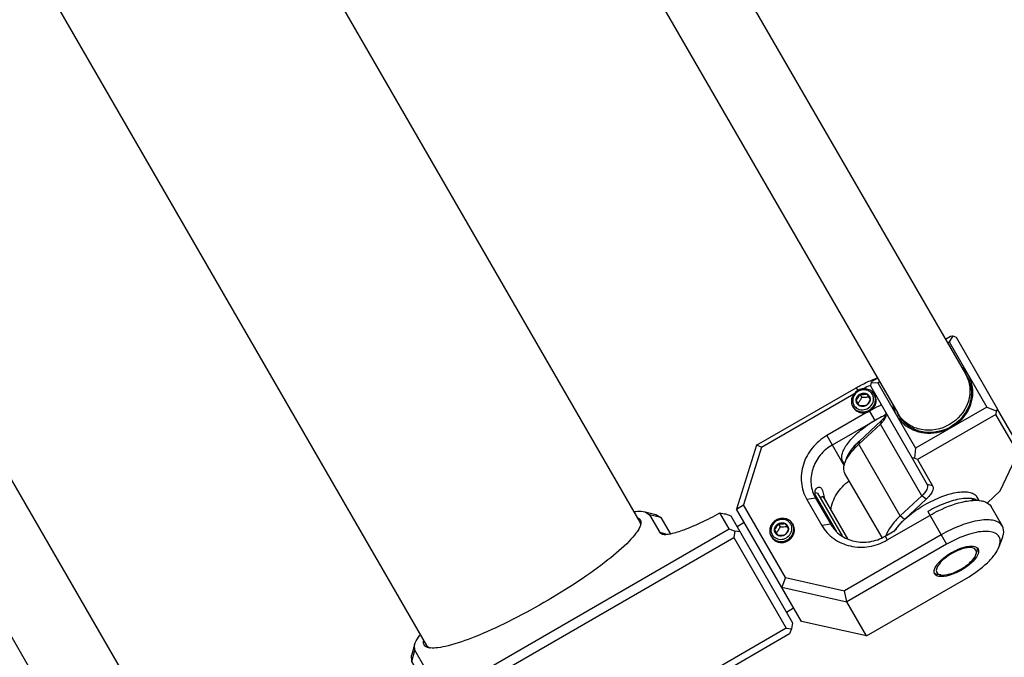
# Model space of a CAD drawing. Header units: millimetres. Extents: x 0 to 2550, y 0 to 1188.
# Tile 43 of 221: x 323 to 335, y 121 to 129. Entities that reach past the tile are written whole.
import ezdxf

# ---------------------------------------------------------------- set-up
doc = ezdxf.new("R2010")
doc.units = ezdxf.units.MM
doc.header["$LTSCALE"] = 46.255
for name, color, linetype in [('2ND_ARM_V2_PITCH_ABL631', 7, 'CONTINUOUS'), ('A2200203_ABL639', 7, 'CONTINUOUS'), ('A2300202#AF2_ABL651', 7, 'CONTINUOUS'), ('A2300202#AF5_ABL636', 7, 'CONTINUOUS'), ('CSHCS-BR-M4-12_203_PBL784', 7, 'CONTINUOUS'), ('FWSRM-D10-V4-E2-T2_5_PBL662', 7, 'CONTINUOUS'), ('M2200202_PBL640', 7, 'CONTINUOUS'), ('M2200301_PBL768', 7, 'CONTINUOUS'), ('M2300101_PBL635', 7, 'CONTINUOUS'), ('M2300202_PBL652', 7, 'CONTINUOUS'), ('M2300301_PBL722', 7, 'CONTINUOUS'), ('M2300301_PBL802', 7, 'CONTINUOUS'), ('M2300602_PBL653', 7, 'CONTINUOUS'), ('SSHH-ST-M3-5_203_PBL634', 7, 'CONTINUOUS'), ('SSHH-ST-M3-5_203_PBL650', 7, 'CONTINUOUS'), ('WFM_0608_06_2_PBL786', 7, 'CONTINUOUS'), ('WFM_0608_06_2_PBL803', 7, 'CONTINUOUS'), ('WFM_0608_06_2_PBL810', 7, 'CONTINUOUS'), ('아래쪽_16_VBL600', 7, 'CONTINUOUS')]:
    doc.layers.add(name, color=color, linetype=linetype)

# ---------------------------------------------------------------- blocks, each defined once
blk = doc.blocks.new('SSHH-ST-M3-5_203_PBL634', base_point=(331.891, 122.775))
at = {"layer": 'SSHH-ST-M3-5_203_PBL634', "color": 7}
for p, q in [((331.842, 122.71), (331.802, 122.779)), ((331.825, 122.74), (331.825, 122.74)), ((331.825, 122.74), (331.825, 122.74)), ((331.847, 122.851), (331.87, 122.812)), ((331.932, 122.854), (331.971, 122.785)), ((331.954, 122.815), (331.954, 122.815)), ((331.954, 122.815), (331.954, 122.815)), ((332.021, 122.85), (332.028, 122.838)), ((331.761, 122.7), (331.768, 122.688))]:
    blk.add_line(p, q, dxfattribs=at)
for centre, radius, start, end in [((331.898, 122.763), 0.142, 119.8972, 120.1279), ((331.904, 122.792), 0.11, 20.1557, 29.9838), ((331.904, 122.792), 0.11, 18.0598, 20.1528), ((331.902, 122.792), 0.112, 6.074, 18.0142), ((331.869, 122.772), 0.11, 210.0159, 219.7809), ((331.869, 122.772), 0.11, 219.7839, 221.9384), ((331.871, 122.774), 0.112, 221.984, 233.9201)]:
    blk.add_arc(centre, radius, start, end, dxfattribs=at)
for points, knots in [([(331.822, 122.894), (331.805, 122.884), (331.775, 122.859), (331.751, 122.816), (331.744, 122.779), (331.743, 122.742), (331.752, 122.716), (331.761, 122.7)], [0, 0, 0, 0, 0.259643, 0.513568, 0.638005, 0.760442, 1, 1, 1, 1]), ([(331.827, 122.885), (331.812, 122.877), (331.786, 122.855), (331.762, 122.81), (331.756, 122.762), (331.766, 122.73), (331.774, 122.717)], [0, 0, 0, 0, 0.259971, 0.514204, 0.760124, 1, 1, 1, 1]), ([(332.021, 122.85), (332.012, 122.866), (331.993, 122.886), (331.961, 122.905), (331.925, 122.916), (331.876, 122.917), (331.839, 122.904), (331.822, 122.894)], [0, 0, 0, 0, 0.239558, 0.361995, 0.486432, 0.740357, 1, 1, 1, 1]), ([(331.999, 122.847), (331.992, 122.86), (331.97, 122.885), (331.924, 122.904), (331.874, 122.905), (331.842, 122.894), (331.827, 122.885)], [0, 0, 0, 0, 0.23987, 0.485791, 0.740029, 1, 1, 1, 1]), ([(331.847, 122.851), (331.86, 122.858), (331.889, 122.867), (331.919, 122.861), (331.932, 122.854)], [0, 0, 0, 0, 0.509075, 1, 1, 1, 1]), ([(331.802, 122.779), (331.802, 122.793), (331.812, 122.822), (331.834, 122.843), (331.847, 122.851)], [0, 0, 0, 0, 0.490925, 1, 1, 1, 1]), ([(331.802, 122.779), (331.811, 122.789), (331.829, 122.811), (331.841, 122.837), (331.847, 122.851)], [0, 0, 0, 0, 0.474642, 1, 1, 1, 1]), ([(331.812, 122.739), (331.808, 122.745), (331.803, 122.758), (331.802, 122.772), (331.802, 122.779)], [0, 0, 0, 0, 0.496966, 1, 1, 1, 1]), ([(331.805, 122.683), (331.815, 122.676), (331.837, 122.665), (331.886, 122.656), (331.95, 122.673), (331.996, 122.72), (332.013, 122.767), (332.015, 122.791), (332.013, 122.803)], [0, 0, 0, 0, 0.121414, 0.245939, 0.500001, 0.754062, 0.878586, 1, 1, 1, 1]), ([(331.87, 122.812), (331.863, 122.799), (331.85, 122.774), (331.833, 122.751), (331.825, 122.74)], [0, 0, 0, 0, 0.514578, 1, 1, 1, 1]), ([(331.847, 122.851), (331.862, 122.849), (331.89, 122.847), (331.919, 122.851), (331.932, 122.854)], [0, 0, 0, 0, 0.52532, 1, 1, 1, 1]), ([(331.954, 122.815), (331.941, 122.813), (331.912, 122.81), (331.884, 122.811), (331.87, 122.812)], [0, 0, 0, 0, 0.485424, 1, 1, 1, 1]), ([(331.971, 122.785), (331.966, 122.771), (331.953, 122.746), (331.936, 122.723), (331.926, 122.713)], [0, 0, 0, 0, 0.52532, 1, 1, 1, 1]), ([(331.971, 122.785), (331.971, 122.771), (331.961, 122.742), (331.939, 122.721), (331.926, 122.713)], [0, 0, 0, 0, 0.490925, 1, 1, 1, 1]), ([(331.932, 122.854), (331.938, 122.851), (331.949, 122.842), (331.958, 122.831), (331.962, 122.825)], [0, 0, 0, 0, 0.503034, 1, 1, 1, 1]), ([(331.959, 122.656), (331.976, 122.666), (332.006, 122.691), (332.03, 122.734), (332.038, 122.771), (332.038, 122.808), (332.03, 122.835), (332.021, 122.85)], [0, 0, 0, 0, 0.259643, 0.513568, 0.638005, 0.760442, 1, 1, 1, 1]), ([(331.962, 122.825), (331.965, 122.819), (331.97, 122.806), (331.972, 122.792), (331.971, 122.785)], [0, 0, 0, 0, 0.496966, 1, 1, 1, 1]), ([(331.761, 122.7), (331.77, 122.685), (331.789, 122.664), (331.821, 122.646), (331.857, 122.634), (331.905, 122.633), (331.943, 122.646), (331.959, 122.656)], [0, 0, 0, 0, 0.239558, 0.361995, 0.486432, 0.740357, 1, 1, 1, 1]), ([(331.842, 122.71), (331.835, 122.713), (331.824, 122.722), (331.815, 122.733), (331.812, 122.739)], [0, 0, 0, 0, 0.503034, 1, 1, 1, 1]), ([(331.926, 122.713), (331.913, 122.71), (331.885, 122.706), (331.856, 122.708), (331.842, 122.71)], [0, 0, 0, 0, 0.474642, 1, 1, 1, 1]), ([(331.926, 122.713), (331.914, 122.706), (331.884, 122.697), (331.854, 122.703), (331.842, 122.71)], [0, 0, 0, 0, 0.509075, 1, 1, 1, 1])]:
    blk.add_open_spline(points, degree=3, knots=knots, dxfattribs=at)
blk = doc.blocks.new('M2300101_PBL635', base_point=(332.966, 123.054))
at = {"layer": 'M2300101_PBL635', "color": 7}
for p, q in [((331.584, 123.806), (332.797, 124.506)), ((331.646, 123.782), (332.77, 124.431)), ((332.96, 124.223), (332.44, 123.923)), ((333.026, 124.109), (332.506, 123.809)), ((331.584, 123.806), (331.34, 123.03)), ((331.646, 123.782), (331.425, 123.081)), ((331.646, 123.782), (331.584, 123.806)), ((332.196, 123.147), (332.379, 122.829)), ((332.302, 123.162), (332.486, 122.845)), ((332.403, 123.191), (332.409, 123.159)), ((334.203, 123.151), (334.318, 123.131)), ((331.34, 123.03), (331.425, 123.081)), ((332.13, 121.661), (331.34, 123.03)), ((331.937, 122.195), (331.425, 123.081)), ((334.577, 122.822), (334.439, 123.06)), ((333.174, 122.653), (333.693, 122.953)), ((333.148, 122.698), (333.269, 122.768)), ((333.831, 122.715), (332.654, 122.036)), ((334.536, 122.572), (334.577, 122.681)), ((333.897, 122.601), (332.684, 121.901)), ((331.937, 122.195), (331.89, 122.077)), ((331.937, 122.195), (332.654, 122.036)), ((332.924, 121.485), (334.137, 122.185)), ((331.89, 122.077), (332.684, 121.901)), ((332.684, 121.901), (332.654, 122.036)), ((332.924, 121.485), (332.684, 121.901)), ((332.924, 121.485), (332.13, 121.661))]:
    blk.add_line(p, q, dxfattribs=at)
at = {"layer": 'M2300101_PBL635', "color": 2}
for p, q in [((332.797, 124.506), (332.817, 124.471)), ((333.026, 124.109), (332.96, 124.223)), ((332.44, 123.923), (332.652, 123.557)), ((332.302, 123.162), (332.196, 123.147)), ((333.667, 122.998), (333.897, 122.601)), ((332.486, 122.845), (332.379, 122.829)), ((333.148, 122.698), (333.174, 122.653))]:
    blk.add_line(p, q, dxfattribs=at)
at = {"layer": 'M2300101_PBL635', "color": 7}
for centre, radius, start, end in [((333.642, 123.059), 1.623, 114.2425, 114.6103), ((333.421, 123.496), 1.185, 107.9275, 111.3886), ((333.672, 122.995), 1.694, 114.6261, 117.735), ((333.824, 122.726), 1.728, 115.7881, 120.0086), ((333.798, 122.78), 1.668, 114.9686, 115.7795), ((333.787, 122.804), 1.642, 114.6386, 114.9674), ((332.505, 123.234), 0.211, 197.1081, 199.3183)]:
    blk.add_arc(centre, radius, start, end, dxfattribs=at)
at = {"layer": 'M2300101_PBL635', "color": 134}
blk.add_arc((332.918, 124.35), 0.123, 29.2697, 30.3145, dxfattribs=at)
at = {"layer": 'M2300101_PBL635', "color": 7}
for points, knots in [([(332.797, 124.506), (332.812, 124.515), (332.875, 124.549), (332.94, 124.58), (332.989, 124.599)], [0, 0, 0, 0, 0.254087, 1, 1, 1, 1]), ([(332.44, 123.923), (332.373, 123.884), (332.252, 123.782), (332.14, 123.578), (332.114, 123.352), (332.16, 123.209), (332.196, 123.147)], [0, 0, 0, 0, 0.25999, 0.514217, 0.760121, 1, 1, 1, 1]), ([(332.506, 123.809), (332.45, 123.777), (332.35, 123.692), (332.256, 123.522), (332.234, 123.334), (332.272, 123.214), (332.302, 123.162)], [0, 0, 0, 0, 0.25999, 0.514217, 0.760121, 1, 1, 1, 1]), ([(332.489, 123.014), (332.497, 123.084), (332.548, 123.225), (332.652, 123.331), (332.712, 123.372)], [0, 0, 0, 0, 0.492104, 1, 1, 1, 1]), ([(332.303, 123.172), (332.302, 123.177), (332.296, 123.197), (332.295, 123.217), (332.296, 123.232)], [0, 0, 0, 0, 0.277458, 1, 1, 1, 1]), ([(332.296, 123.232), (332.296, 123.239), (332.3, 123.262), (332.312, 123.285), (332.326, 123.293)], [0, 0, 0, 0, 0.305455, 1, 1, 1, 1]), ([(332.326, 123.293), (332.334, 123.298), (332.358, 123.3), (332.372, 123.282), (332.377, 123.272)], [0, 0, 0, 0, 0.435168, 1, 1, 1, 1]), ([(332.377, 123.272), (332.38, 123.267), (332.392, 123.241), (332.398, 123.213), (332.403, 123.191)], [0, 0, 0, 0, 0.20138, 1, 1, 1, 1]), ([(333.693, 122.953), (333.729, 122.974), (333.867, 123.047), (334.015, 123.102), (334.127, 123.124)], [0, 0, 0, 0, 0.267881, 1, 1, 1, 1]), ([(334.206, 123.134), (334.216, 123.135), (334.253, 123.137), (334.291, 123.136), (334.318, 123.131)], [0, 0, 0, 0, 0.272057, 1, 1, 1, 1]), ([(334.318, 123.131), (334.331, 123.129), (334.378, 123.118), (334.423, 123.09), (334.439, 123.06)], [0, 0, 0, 0, 0.293984, 1, 1, 1, 1]), ([(334.577, 122.822), (334.557, 122.857), (334.49, 122.892), (334.392, 122.901), (334.254, 122.89), (334.06, 122.833), (333.908, 122.76), (333.831, 122.715)], [0, 0, 0, 0, 0.149385, 0.250234, 0.371121, 0.66453, 1, 1, 1, 1]), ([(332.379, 122.829), (332.415, 122.767), (332.516, 122.656), (332.725, 122.565), (332.958, 122.56), (333.106, 122.614), (333.174, 122.653)], [0, 0, 0, 0, 0.239879, 0.485783, 0.74001, 1, 1, 1, 1]), ([(332.486, 122.845), (332.516, 122.793), (332.6, 122.7), (332.774, 122.625), (332.968, 122.621), (333.092, 122.665), (333.148, 122.698)], [0, 0, 0, 0, 0.239879, 0.485783, 0.74001, 1, 1, 1, 1]), ([(334.536, 122.572), (334.545, 122.596), (334.557, 122.641), (334.524, 122.737), (334.403, 122.764), (334.28, 122.752), (334.108, 122.709), (333.981, 122.65), (333.897, 122.601)], [0, 0, 0, 0, 0.09278, 0.168663, 0.349279, 0.481225, 0.638566, 1, 1, 1, 1]), ([(334.577, 122.681), (334.582, 122.695), (334.596, 122.74), (334.594, 122.793), (334.577, 122.822)], [0, 0, 0, 0, 0.293984, 1, 1, 1, 1]), ([(333.956, 122.499), (334.008, 122.529), (334.086, 122.564), (334.188, 122.581), (334.232, 122.577), (334.249, 122.571)], [0, 0, 0, 0, 0.585942, 0.821488, 1, 1, 1, 1]), ([(334.137, 122.185), (334.229, 122.239), (334.354, 122.328), (334.481, 122.468), (334.524, 122.538), (334.536, 122.572)], [0, 0, 0, 0, 0.568143, 0.807555, 1, 1, 1, 1]), ([(333.746, 122.281), (333.749, 122.299), (333.768, 122.338), (333.834, 122.418), (333.903, 122.469), (333.956, 122.499)], [0, 0, 0, 0, 0.178512, 0.414058, 1, 1, 1, 1]), ([(334.274, 122.469), (334.257, 122.433), (334.195, 122.365), (334.121, 122.312), (334.078, 122.287)], [0, 0, 0, 0, 0.441622, 1, 1, 1, 1]), ([(334.078, 122.287), (334.037, 122.264), (333.96, 122.228), (333.877, 122.208), (333.839, 122.208)], [0, 0, 0, 0, 0.548717, 1, 1, 1, 1])]:
    blk.add_open_spline(points, degree=3, knots=knots, dxfattribs=at)
at = {"layer": 'M2300101_PBL635', "color": 134}
for points, knots in [([(332.96, 124.223), (332.97, 124.229), (332.989, 124.242), (333.014, 124.269), (333.031, 124.299), (333.041, 124.331), (333.042, 124.364), (333.035, 124.391), (333.028, 124.405), (333.025, 124.41)], [0, 0, 0, 0, 0.154429, 0.308858, 0.463287, 0.617716, 0.772145, 0.926574, 1, 1, 1, 1]), ([(332.761, 124.267), (332.763, 124.265), (332.765, 124.262), (332.769, 124.257), (332.771, 124.253), (332.773, 124.251), (332.775, 124.248), (332.776, 124.247), (332.777, 124.246), (332.777, 124.245), (332.778, 124.245), (332.779, 124.244), (332.78, 124.243), (332.783, 124.24), (332.787, 124.236), (332.791, 124.233), (332.794, 124.23), (332.796, 124.229), (332.797, 124.228), (332.797, 124.227), (332.798, 124.227), (332.799, 124.226), (332.801, 124.225), (332.804, 124.223), (332.809, 124.22), (332.814, 124.218), (332.818, 124.216), (332.819, 124.215), (332.82, 124.214), (332.821, 124.214), (332.822, 124.213), (332.823, 124.213), (332.825, 124.212), (332.829, 124.211), (332.835, 124.209), (332.84, 124.207), (332.844, 124.206), (332.846, 124.205), (332.847, 124.205), (332.848, 124.205), (332.849, 124.205), (332.85, 124.205), (332.852, 124.204), (332.856, 124.204), (332.862, 124.203), (332.868, 124.202), (332.872, 124.202), (332.874, 124.202), (332.875, 124.201), (332.876, 124.201), (332.877, 124.201), (332.878, 124.201), (332.88, 124.202), (332.885, 124.202), (332.89, 124.202), (332.896, 124.203), (332.901, 124.203), (332.903, 124.203), (332.904, 124.203), (332.905, 124.203), (332.906, 124.204), (332.907, 124.204), (332.909, 124.204), (332.913, 124.205), (332.919, 124.207), (332.925, 124.208), (332.929, 124.209), (332.931, 124.21), (332.932, 124.21), (332.933, 124.21), (332.934, 124.211), (332.935, 124.211), (332.937, 124.212), (332.94, 124.214), (332.943, 124.215), (332.948, 124.217), (332.953, 124.22), (332.958, 124.222), (332.96, 124.223)], [0, 0, 0, 0, 0.03125, 0.0625, 0.078125, 0.09375, 0.109375, 0.117188, 0.121094, 0.125, 0.128906, 0.132812, 0.140625, 0.15625, 0.1875, 0.21875, 0.234375, 0.242188, 0.246094, 0.25, 0.253906, 0.257812, 0.265625, 0.28125, 0.3125, 0.34375, 0.359375, 0.367188, 0.371094, 0.375, 0.378906, 0.382812, 0.390625, 0.40625, 0.4375, 0.46875, 0.484375, 0.492188, 0.496094, 0.5, 0.503906, 0.507812, 0.515625, 0.53125, 0.5625, 0.59375, 0.609375, 0.617188, 0.621094, 0.625, 0.628906, 0.632812, 0.640625, 0.65625, 0.6875, 0.71875, 0.734375, 0.742188, 0.746094, 0.75, 0.753906, 0.757812, 0.765625, 0.78125, 0.8125, 0.84375, 0.859375, 0.867188, 0.871094, 0.875, 0.878906, 0.882812, 0.890625, 0.90625, 0.921875, 0.9375, 0.96875, 1, 1, 1, 1]), ([(331.966, 122.644), (331.968, 122.645), (331.972, 122.648), (331.977, 122.652), (331.981, 122.654), (331.984, 122.657), (331.987, 122.658), (331.989, 122.66), (331.99, 122.66), (331.99, 122.661), (331.991, 122.661), (331.992, 122.662), (331.993, 122.664), (331.996, 122.667), (332.001, 122.671), (332.005, 122.675), (332.008, 122.678), (332.009, 122.68), (332.01, 122.681), (332.011, 122.681), (332.011, 122.682), (332.012, 122.683), (332.013, 122.685), (332.015, 122.688), (332.019, 122.693), (332.022, 122.698), (332.024, 122.702), (332.026, 122.704), (332.026, 122.705), (332.027, 122.705), (332.027, 122.706), (332.028, 122.707), (332.028, 122.709), (332.03, 122.713), (332.032, 122.719), (332.035, 122.724), (332.036, 122.728), (332.037, 122.73), (332.038, 122.731), (332.038, 122.732), (332.038, 122.733), (332.039, 122.734), (332.039, 122.736), (332.04, 122.74), (332.041, 122.745), (332.042, 122.751), (332.043, 122.755), (332.043, 122.757), (332.044, 122.758), (332.044, 122.759), (332.044, 122.76), (332.044, 122.761), (332.044, 122.763), (332.044, 122.767), (332.044, 122.773), (332.044, 122.778), (332.044, 122.782), (332.044, 122.784), (332.044, 122.786), (332.044, 122.786), (332.044, 122.787), (332.044, 122.788), (332.043, 122.79), (332.042, 122.794), (332.041, 122.8), (332.04, 122.805), (332.039, 122.809), (332.039, 122.811), (332.039, 122.812), (332.039, 122.813), (332.038, 122.814), (332.038, 122.815), (332.037, 122.817), (332.036, 122.819), (332.034, 122.822), (332.033, 122.826), (332.03, 122.832), (332.029, 122.836), (332.028, 122.838)], [0, 0, 0, 0, 0.03125, 0.0625, 0.078125, 0.09375, 0.109375, 0.117188, 0.121094, 0.125, 0.128906, 0.132812, 0.140625, 0.15625, 0.1875, 0.21875, 0.234375, 0.242188, 0.246094, 0.25, 0.253906, 0.257812, 0.265625, 0.28125, 0.3125, 0.34375, 0.359375, 0.367188, 0.371094, 0.375, 0.378906, 0.382812, 0.390625, 0.40625, 0.4375, 0.46875, 0.484375, 0.492188, 0.496094, 0.5, 0.503906, 0.507812, 0.515625, 0.53125, 0.5625, 0.59375, 0.609375, 0.617188, 0.621094, 0.625, 0.628906, 0.632812, 0.640625, 0.65625, 0.6875, 0.71875, 0.734375, 0.742188, 0.746094, 0.75, 0.753906, 0.757812, 0.765625, 0.78125, 0.8125, 0.84375, 0.859375, 0.867188, 0.871094, 0.875, 0.878906, 0.882812, 0.890625, 0.90625, 0.921875, 0.9375, 0.96875, 1, 1, 1, 1]), ([(331.768, 122.688), (331.769, 122.686), (331.772, 122.683), (331.775, 122.678), (331.778, 122.674), (331.78, 122.672), (331.781, 122.669), (331.782, 122.668), (331.783, 122.667), (331.784, 122.666), (331.784, 122.666), (331.785, 122.665), (331.787, 122.664), (331.789, 122.661), (331.794, 122.657), (331.798, 122.654), (331.801, 122.651), (331.802, 122.65), (331.803, 122.649), (331.804, 122.648), (331.805, 122.648), (331.806, 122.647), (331.807, 122.646), (331.811, 122.644), (331.816, 122.641), (331.821, 122.639), (331.824, 122.637), (331.826, 122.636), (331.827, 122.635), (331.828, 122.635), (331.828, 122.634), (331.829, 122.634), (331.831, 122.633), (331.835, 122.632), (331.841, 122.63), (331.847, 122.628), (331.851, 122.627), (331.852, 122.626), (331.854, 122.626), (331.854, 122.626), (331.855, 122.626), (331.856, 122.625), (331.859, 122.625), (331.863, 122.625), (331.868, 122.624), (331.874, 122.623), (331.878, 122.623), (331.88, 122.623), (331.882, 122.622), (331.883, 122.622), (331.883, 122.622), (331.885, 122.622), (331.887, 122.623), (331.891, 122.623), (331.897, 122.623), (331.903, 122.624), (331.907, 122.624), (331.909, 122.624), (331.91, 122.624), (331.911, 122.624), (331.912, 122.624), (331.913, 122.625), (331.915, 122.625), (331.919, 122.626), (331.925, 122.628), (331.931, 122.629), (331.935, 122.63), (331.937, 122.631), (331.939, 122.631), (331.939, 122.631), (331.94, 122.632), (331.941, 122.632), (331.943, 122.633), (331.946, 122.635), (331.95, 122.636), (331.954, 122.638), (331.96, 122.641), (331.964, 122.643), (331.966, 122.644)], [0, 0, 0, 0, 0.03125, 0.0625, 0.078125, 0.09375, 0.109375, 0.117188, 0.121094, 0.125, 0.128906, 0.132812, 0.140625, 0.15625, 0.1875, 0.21875, 0.234375, 0.242188, 0.246094, 0.25, 0.253906, 0.257812, 0.265625, 0.28125, 0.3125, 0.34375, 0.359375, 0.367188, 0.371094, 0.375, 0.378906, 0.382812, 0.390625, 0.40625, 0.4375, 0.46875, 0.484375, 0.492188, 0.496094, 0.5, 0.503906, 0.507812, 0.515625, 0.53125, 0.5625, 0.59375, 0.609375, 0.617188, 0.621094, 0.625, 0.628906, 0.632812, 0.640625, 0.65625, 0.6875, 0.71875, 0.734375, 0.742188, 0.746094, 0.75, 0.753906, 0.757812, 0.765625, 0.78125, 0.8125, 0.84375, 0.859375, 0.867188, 0.871094, 0.875, 0.878906, 0.882812, 0.890625, 0.90625, 0.921875, 0.9375, 0.96875, 1, 1, 1, 1])]:
    blk.add_open_spline(points, degree=3, knots=knots, dxfattribs=at)
at = {"layer": 'M2300101_PBL635', "color": 7}
for points in [[(332.325, 123.122), (332.318, 123.136), (332.311, 123.15), (332.306, 123.164)], [(334.127, 123.124), (334.153, 123.128), (334.18, 123.132), (334.206, 123.134)], [(334.249, 122.571), (334.254, 122.569), (334.259, 122.566), (334.263, 122.563)], [(334.263, 122.563), (334.266, 122.561), (334.269, 122.559), (334.271, 122.557)], [(334.271, 122.557), (334.275, 122.554), (334.278, 122.55), (334.281, 122.546)], [(334.286, 122.501), (334.284, 122.49), (334.279, 122.479), (334.274, 122.469)], [(334.281, 122.546), (334.286, 122.535), (334.288, 122.523), (334.287, 122.511)], [(334.287, 122.511), (334.287, 122.508), (334.287, 122.505), (334.286, 122.501)], [(333.746, 122.264), (333.745, 122.27), (333.746, 122.275), (333.746, 122.281)], [(333.747, 122.254), (333.746, 122.258), (333.746, 122.261), (333.746, 122.264)], [(333.752, 122.241), (333.75, 122.245), (333.748, 122.249), (333.747, 122.254)], [(333.779, 122.218), (333.768, 122.223), (333.758, 122.23), (333.752, 122.241)], [(333.788, 122.214), (333.785, 122.215), (333.782, 122.216), (333.779, 122.218)], [(333.822, 122.208), (333.81, 122.209), (333.799, 122.21), (333.788, 122.214)], [(333.839, 122.208), (333.833, 122.207), (333.827, 122.208), (333.822, 122.208)]]:
    blk.add_open_spline(points, degree=3, dxfattribs=at)
blk = doc.blocks.new('SSHH-ST-M3-5_203_PBL650', base_point=(332.885, 124.352))
at = {"layer": 'SSHH-ST-M3-5_203_PBL650', "color": 7}
for p, q in [((332.842, 124.428), (332.864, 124.389)), ((332.926, 124.431), (332.966, 124.362)), ((333.015, 124.427), (333.024, 124.411)), ((332.836, 124.287), (332.796, 124.356)), ((332.819, 124.317), (332.819, 124.317)), ((332.819, 124.317), (332.819, 124.317)), ((332.949, 124.392), (332.949, 124.392)), ((332.949, 124.392), (332.949, 124.392)), ((332.755, 124.277), (332.761, 124.267))]:
    blk.add_line(p, q, dxfattribs=at)
for centre, radius, start, end in [((332.892, 124.34), 0.142, 119.9534, 120.1279), ((332.899, 124.37), 0.11, 20.1557, 29.9838), ((332.898, 124.369), 0.11, 16.8019, 20.1512), ((332.897, 124.369), 0.111, 12.1667, 16.7991), ((332.864, 124.349), 0.11, 210.0159, 219.7809), ((332.864, 124.349), 0.11, 219.7831, 220.9329), ((332.866, 124.351), 0.112, 221.0007, 234.946)]:
    blk.add_arc(centre, radius, start, end, dxfattribs=at)
for points, knots in [([(332.817, 124.471), (332.8, 124.462), (332.77, 124.436), (332.746, 124.393), (332.738, 124.356), (332.738, 124.32), (332.746, 124.293), (332.755, 124.277)], [0, 0, 0, 0, 0.259643, 0.513568, 0.638005, 0.760442, 1, 1, 1, 1]), ([(332.821, 124.462), (332.807, 124.454), (332.781, 124.432), (332.757, 124.388), (332.751, 124.339), (332.761, 124.308), (332.769, 124.294)], [0, 0, 0, 0, 0.259971, 0.514204, 0.760124, 1, 1, 1, 1]), ([(332.796, 124.356), (332.797, 124.371), (332.807, 124.4), (332.829, 124.421), (332.842, 124.428)], [0, 0, 0, 0, 0.490925, 1, 1, 1, 1]), ([(332.796, 124.356), (332.806, 124.366), (332.823, 124.389), (332.836, 124.414), (332.842, 124.428)], [0, 0, 0, 0, 0.474642, 1, 1, 1, 1]), ([(333.015, 124.427), (333.006, 124.443), (332.987, 124.464), (332.955, 124.482), (332.919, 124.494), (332.87, 124.495), (332.833, 124.481), (332.817, 124.471)], [0, 0, 0, 0, 0.239558, 0.361995, 0.486432, 0.740357, 1, 1, 1, 1]), ([(332.994, 124.424), (332.986, 124.438), (332.964, 124.462), (332.919, 124.481), (332.869, 124.483), (332.836, 124.471), (332.822, 124.463)], [0, 0, 0, 0, 0.239864, 0.485786, 0.740029, 1, 1, 1, 1]), ([(332.842, 124.428), (332.854, 124.435), (332.884, 124.444), (332.914, 124.438), (332.926, 124.431)], [0, 0, 0, 0, 0.509075, 1, 1, 1, 1]), ([(332.842, 124.428), (332.856, 124.426), (332.885, 124.424), (332.913, 124.428), (332.926, 124.431)], [0, 0, 0, 0, 0.52532, 1, 1, 1, 1]), ([(332.926, 124.431), (332.933, 124.428), (332.944, 124.42), (332.953, 124.409), (332.956, 124.403)], [0, 0, 0, 0, 0.503034, 1, 1, 1, 1]), ([(332.954, 124.233), (332.971, 124.243), (333.001, 124.268), (333.025, 124.311), (333.032, 124.348), (333.033, 124.385), (333.024, 124.412), (333.015, 124.427)], [0, 0, 0, 0, 0.259643, 0.513568, 0.638005, 0.760442, 1, 1, 1, 1]), ([(332.806, 124.316), (332.803, 124.322), (332.798, 124.335), (332.796, 124.349), (332.796, 124.356)], [0, 0, 0, 0, 0.496966, 1, 1, 1, 1]), ([(332.801, 124.259), (332.811, 124.252), (332.834, 124.241), (332.886, 124.234), (332.951, 124.254), (332.996, 124.305), (333.01, 124.355), (333.009, 124.38), (333.006, 124.392)], [0, 0, 0, 0, 0.121868, 0.246982, 0.501853, 0.755347, 0.87921, 1, 1, 1, 1]), ([(332.836, 124.287), (332.83, 124.291), (332.818, 124.299), (332.81, 124.31), (332.806, 124.316)], [0, 0, 0, 0, 0.503034, 1, 1, 1, 1]), ([(332.864, 124.389), (332.858, 124.376), (332.844, 124.351), (332.828, 124.328), (332.819, 124.317)], [0, 0, 0, 0, 0.514578, 1, 1, 1, 1]), ([(332.949, 124.392), (332.935, 124.39), (332.907, 124.387), (332.879, 124.388), (332.864, 124.389)], [0, 0, 0, 0, 0.485424, 1, 1, 1, 1]), ([(332.966, 124.362), (332.96, 124.349), (332.948, 124.323), (332.93, 124.3), (332.921, 124.291)], [0, 0, 0, 0, 0.52532, 1, 1, 1, 1]), ([(332.966, 124.362), (332.966, 124.348), (332.956, 124.319), (332.934, 124.298), (332.921, 124.291)], [0, 0, 0, 0, 0.490925, 1, 1, 1, 1]), ([(332.956, 124.403), (332.96, 124.397), (332.965, 124.384), (332.966, 124.369), (332.966, 124.362)], [0, 0, 0, 0, 0.496966, 1, 1, 1, 1]), ([(332.755, 124.277), (332.764, 124.262), (332.783, 124.241), (332.815, 124.223), (332.851, 124.211), (332.9, 124.21), (332.937, 124.224), (332.954, 124.233)], [0, 0, 0, 0, 0.239558, 0.361995, 0.486432, 0.740357, 1, 1, 1, 1]), ([(332.921, 124.291), (332.908, 124.287), (332.879, 124.283), (332.851, 124.286), (332.836, 124.287)], [0, 0, 0, 0, 0.474642, 1, 1, 1, 1]), ([(332.921, 124.291), (332.908, 124.283), (332.879, 124.274), (332.849, 124.281), (332.836, 124.287)], [0, 0, 0, 0, 0.509075, 1, 1, 1, 1])]:
    blk.add_open_spline(points, degree=3, knots=knots, dxfattribs=at)
blk = doc.blocks.new('M2300602_PBL653', base_point=(334.01, 122.393))
at = {"layer": 'M2300602_PBL653', "color": 7}
for p, q in [((334.255, 122.475), (334.267, 122.508)), ((333.826, 122.228), (333.792, 122.233))]:
    blk.add_line(p, q, dxfattribs=at)
for points, knots in [([(334.255, 122.531), (334.236, 122.563), (334.146, 122.563), (334.053, 122.535), (333.992, 122.506), (333.962, 122.488)], [0, 0, 0, 0, 0.361328, 0.659334, 1, 1, 1, 1]), ([(334.255, 122.475), (334.256, 122.478), (334.259, 122.489), (334.261, 122.5), (334.261, 122.509)], [0, 0, 0, 0, 0.275292, 1, 1, 1, 1]), ([(334.267, 122.508), (334.268, 122.511), (334.272, 122.524), (334.274, 122.537), (334.274, 122.546)], [0, 0, 0, 0, 0.276261, 1, 1, 1, 1]), ([(333.962, 122.488), (333.931, 122.471), (333.875, 122.432), (333.804, 122.366), (333.76, 122.288), (333.778, 122.256)], [0, 0, 0, 0, 0.340666, 0.638672, 1, 1, 1, 1]), ([(333.826, 122.228), (333.863, 122.222), (333.951, 122.238), (334.074, 122.293), (334.184, 122.373), (334.242, 122.44), (334.255, 122.475)], [0, 0, 0, 0, 0.215231, 0.5, 0.784769, 1, 1, 1, 1]), ([(333.755, 122.247), (333.758, 122.245), (333.769, 122.239), (333.782, 122.235), (333.792, 122.233)], [0, 0, 0, 0, 0.226946, 1, 1, 1, 1]), ([(333.794, 122.239), (333.801, 122.235), (333.812, 122.231), (333.823, 122.228), (333.826, 122.228)], [0, 0, 0, 0, 0.724708, 1, 1, 1, 1])]:
    blk.add_open_spline(points, degree=3, knots=knots, dxfattribs=at)
for points in [[(334.261, 122.509), (334.26, 122.516), (334.259, 122.524), (334.255, 122.531)], [(334.274, 122.546), (334.273, 122.55), (334.273, 122.553), (334.272, 122.557)], [(333.747, 122.254), (333.749, 122.251), (333.752, 122.249), (333.755, 122.247)], [(333.778, 122.256), (333.782, 122.249), (333.788, 122.243), (333.794, 122.239)]]:
    blk.add_open_spline(points, degree=3, dxfattribs=at)
blk = doc.blocks.new('FWSRM-D10-V4-E2-T2_5_PBL662', base_point=(332.461, 122.967))
at = {"layer": 'FWSRM-D10-V4-E2-T2_5_PBL662', "color": 7}
for p, q in [((332.297, 123.231), (332.325, 123.223)), ((332.325, 123.223), (332.625, 122.704)), ((332.299, 123.198), (332.551, 122.762))]:
    blk.add_line(p, q, dxfattribs=at)
blk = doc.blocks.new('CSHCS-BR-M4-12_203_PBL784', base_point=(332.525, 122.927))
at = {"layer": 'CSHCS-BR-M4-12_203_PBL784', "color": 7}
for p, q in [((332.357, 123.167), (332.392, 123.187)), ((332.392, 123.187), (332.692, 122.667))]:
    blk.add_line(p, q, dxfattribs=at)
blk = doc.blocks.new('2ND_ARM_V2_PITCH_ABL631', base_point=(329.601, 121.025))
at = {"layer": 'CSHCS-BR-M4-12_203_PBL784'}
blk.add_blockref('CSHCS-BR-M4-12_203_PBL784', (332.525, 122.927), dxfattribs=at)
at = {"layer": 'FWSRM-D10-V4-E2-T2_5_PBL662'}
blk.add_blockref('FWSRM-D10-V4-E2-T2_5_PBL662', (332.461, 122.967), dxfattribs=at)
at = {"layer": 'M2300101_PBL635'}
blk.add_blockref('M2300101_PBL635', (332.966, 123.054), dxfattribs=at)
at = {"layer": 'M2300602_PBL653'}
blk.add_blockref('M2300602_PBL653', (334.01, 122.393), dxfattribs=at)
at = {"layer": 'SSHH-ST-M3-5_203_PBL634'}
blk.add_blockref('SSHH-ST-M3-5_203_PBL634', (331.891, 122.775), dxfattribs=at)
at = {"layer": 'SSHH-ST-M3-5_203_PBL650'}
blk.add_blockref('SSHH-ST-M3-5_203_PBL650', (332.885, 124.352), dxfattribs=at)
blk = doc.blocks.new('M2300301_PBL722', base_point=(321.003, 124.983))
at = {"layer": 'M2300301_PBL722', "color": 7}
for p, q in [((317.919, 131.329), (324.859, 119.322)), ((317.093, 130.854), (324.033, 118.846)), ((324.903, 119.243), (324.866, 119.307)), ((324.08, 118.768), (324.043, 118.831))]:
    blk.add_line(p, q, dxfattribs=at)
for centre, radius, start, end in [((324.512, 119.123), 0.4, 27.5018, 29.9988), ((324.511, 119.122), 0.401, 26.0738, 27.5025), ((324.379, 119.046), 0.4, 210.0012, 212.5256), ((324.381, 119.046), 0.401, 212.525, 213.978)]:
    blk.add_arc(centre, radius, start, end, dxfattribs=at)
blk.add_open_spline([(324.871, 119.298), (324.896, 119.249), (324.924, 119.138), (324.889, 118.908), (324.686, 118.669), (324.377, 118.613), (324.161, 118.697), (324.079, 118.777), (324.048, 118.822)], degree=3, knots=[0, 0, 0, 0, 0.12095, 0.245081, 0.5, 0.75492, 0.87905, 1, 1, 1, 1], dxfattribs=at)
blk = doc.blocks.new('A2300202#AF5_ABL636', base_point=(321.225, 125.408))
at = {"layer": 'M2300301_PBL722'}
blk.add_blockref('M2300301_PBL722', (321.003, 124.983), dxfattribs=at)
blk = doc.blocks.new('M2200202_PBL640', base_point=(329.483, 121.057))
at = {"layer": 'M2200202_PBL640', "color": 7}
for p, q in [((330.227, 122.997), (330.359, 122.964)), ((330.227, 122.997), (330.282, 122.961)), ((331.249, 122.787), (331.136, 122.982)), ((330.282, 122.961), (330.408, 122.743)), ((330.359, 122.964), (330.418, 122.926)), ((330.418, 122.926), (330.531, 122.73)), ((331.207, 122.97), (331.272, 122.946)), ((331.272, 122.946), (332.023, 121.645)), ((327.092, 120.387), (331.249, 122.787)), ((330.408, 122.743), (330.437, 122.725)), ((331.249, 122.787), (331.321, 122.761)), ((331.321, 122.761), (331.307, 122.685)), ((331.385, 122.752), (331.321, 122.761)), ((327.151, 120.285), (331.307, 122.685)), ((331.307, 122.685), (331.946, 121.579)), ((331.946, 121.579), (327.789, 119.179)), ((331.946, 121.579), (332.009, 121.57)), ((332.009, 121.57), (331.986, 121.51)), ((332.023, 121.645), (332.009, 121.57)), ((331.986, 121.51), (327.829, 119.11)), ((327.421, 121.377), (327.383, 121.246)), ((327.424, 121.311), (327.421, 121.377)), ((327.55, 121.093), (327.424, 121.311)), ((327.387, 121.176), (327.383, 121.246)), ((327.5, 120.98), (327.387, 121.176)), ((327.552, 121.059), (327.55, 121.093)), ((326.979, 120.582), (327.092, 120.387)), ((326.942, 120.446), (326.954, 120.515)), ((326.942, 120.446), (327.693, 119.145)), ((327.092, 120.387), (327.078, 120.311)), ((327.078, 120.311), (327.055, 120.252)), ((327.151, 120.285), (327.078, 120.311)), ((327.151, 120.285), (327.789, 119.179)), ((327.693, 119.145), (327.766, 119.12)), ((327.789, 119.179), (327.766, 119.12)), ((327.766, 119.12), (327.829, 119.11))]:
    blk.add_line(p, q, dxfattribs=at)
at = {"layer": 'M2200202_PBL640', "color": 2}
for p, q in [((330.418, 122.926), (330.282, 122.961)), ((330.482, 122.724), (330.408, 122.743)), ((327.387, 121.176), (327.424, 121.311)), ((327.53, 121.02), (327.55, 121.093))]:
    blk.add_line(p, q, dxfattribs=at)
at = {"layer": 'M2200202_PBL640', "color": 7}
for centre, radius, start, end in [((332.928, 133.992), 11.156, 260.76, 261.1247), ((329.969, 122.898), 0.213, 336.5916, 338.7262), ((327.636, 121.551), 0.213, 261.2738, 263.4084), ((316.548, 124.536), 11.156, 338.8753, 339.24)]:
    blk.add_arc(centre, radius, start, end, dxfattribs=at)
for points, knots in [([(330.094, 122.998), (330.107, 123), (330.151, 123.004), (330.197, 123.004), (330.227, 122.997)], [0, 0, 0, 0, 0.299554, 1, 1, 1, 1]), ([(330.437, 122.725), (330.451, 122.721), (330.486, 122.72), (330.575, 122.735), (330.719, 122.782), (330.918, 122.867), (331.061, 122.94), (331.136, 122.982)], [0, 0, 0, 0, 0.057223, 0.136935, 0.361646, 0.658338, 1, 1, 1, 1]), ([(330.133, 122.925), (330.137, 122.923), (330.151, 122.917), (330.164, 122.906), (330.17, 122.896)], [0, 0, 0, 0, 0.280181, 1, 1, 1, 1]), ([(330.164, 122.813), (330.152, 122.785), (330.111, 122.724), (329.986, 122.583), (329.752, 122.385), (329.404, 122.137), (328.997, 121.886), (328.577, 121.66), (328.188, 121.482), (327.9, 121.379), (327.715, 121.34), (327.642, 121.336), (327.611, 121.339)], [0, 0, 0, 0, 0.030811, 0.072843, 0.187984, 0.335386, 0.5, 0.664614, 0.812016, 0.927157, 0.969189, 1, 1, 1, 1]), ([(327.421, 121.377), (327.423, 121.386), (327.439, 121.427), (327.465, 121.464), (327.486, 121.493)], [0, 0, 0, 0, 0.20269, 1, 1, 1, 1]), ([(327.537, 121.376), (327.531, 121.386), (327.528, 121.402), (327.53, 121.418), (327.53, 121.422)], [0, 0, 0, 0, 0.719819, 1, 1, 1, 1]), ([(326.979, 120.582), (327.053, 120.626), (327.188, 120.713), (327.361, 120.843), (327.474, 120.944), (327.531, 121.015), (327.548, 121.045), (327.552, 121.059)], [0, 0, 0, 0, 0.341662, 0.638354, 0.863065, 0.942777, 1, 1, 1, 1])]:
    blk.add_open_spline(points, degree=3, knots=knots, dxfattribs=at)
for points in [[(330.162, 122.869), (330.167, 122.86), (330.17, 122.849), (330.17, 122.838)], [(330.17, 122.896), (330.174, 122.889), (330.176, 122.881), (330.177, 122.873)], [(330.177, 122.873), (330.177, 122.867), (330.177, 122.861), (330.177, 122.855)], [(330.173, 122.836), (330.171, 122.831), (330.169, 122.826), (330.167, 122.821)], [(330.17, 122.838), (330.17, 122.833), (330.169, 122.827), (330.168, 122.821)], [(330.177, 122.855), (330.176, 122.849), (330.174, 122.842), (330.173, 122.836)], [(327.553, 121.358), (327.547, 121.363), (327.541, 121.369), (327.537, 121.376)], [(327.569, 121.35), (327.563, 121.352), (327.558, 121.355), (327.553, 121.358)], [(327.587, 121.347), (327.578, 121.353), (327.569, 121.36), (327.564, 121.369)], [(327.588, 121.343), (327.581, 121.345), (327.575, 121.347), (327.569, 121.35)], [(327.603, 121.34), (327.597, 121.342), (327.592, 121.344), (327.587, 121.347)], [(327.603, 121.34), (327.598, 121.341), (327.593, 121.342), (327.588, 121.343)]]:
    blk.add_open_spline(points, degree=3, dxfattribs=at)
blk = doc.blocks.new('M2200301_PBL768', base_point=(326.484, 126.24))
at = {"layer": 'M2200301_PBL768', "color": 7}
for p, q in [((325.404, 131.11), (330.162, 122.869)), ((322.806, 129.61), (327.564, 121.369))]:
    blk.add_line(p, q, dxfattribs=at)
blk = doc.blocks.new('A2200203_ABL639', base_point=(326.253, 126.997))
at = {"layer": 'M2200202_PBL640'}
blk.add_blockref('M2200202_PBL640', (329.483, 121.057), dxfattribs=at)
at = {"layer": 'M2200301_PBL768'}
blk.add_blockref('M2200301_PBL768', (326.484, 126.24), dxfattribs=at)
blk = doc.blocks.new('M2300202_PBL652', base_point=(333.718, 123.909))
at = {"layer": 'M2300202_PBL652', "color": 7}
for p, q in [((333.882, 125.098), (333.946, 125.135)), ((333.908, 125.053), (333.928, 125.065)), ((333.974, 125.136), (333.928, 125.065)), ((333.928, 125.065), (334.386, 124.271)), ((333.946, 125.135), (333.974, 125.136)), ((333.974, 125.136), (334.012, 125.12)), ((334.012, 125.12), (334.516, 124.247)), ((332.973, 124.52), (332.978, 124.561)), ((332.978, 124.561), (332.993, 124.585)), ((333.062, 124.565), (332.978, 124.561)), ((332.993, 124.585), (333.056, 124.621)), ((333.062, 124.565), (333.082, 124.577)), ((333.062, 124.565), (333.52, 123.771)), ((332.973, 124.52), (333.477, 123.647)), ((334.386, 124.271), (333.52, 123.771)), ((334.496, 124.182), (333.543, 123.632)), ((334.386, 124.271), (334.501, 124.223)), ((334.501, 124.223), (334.496, 124.182)), ((334.767, 123.712), (334.496, 124.182)), ((334.516, 124.247), (334.501, 124.223)), ((334.791, 123.772), (334.516, 124.247)), ((332.829, 123.819), (333.092, 124.064)), ((332.837, 123.857), (333.099, 124.102)), ((333.953, 124.021), (333.952, 124.021)), ((333.954, 124.022), (333.953, 124.021)), ((333.52, 123.771), (333.505, 123.648)), ((334.55, 123.251), (334.767, 123.712)), ((334.791, 123.772), (334.767, 123.712)), ((332.68, 123.647), (332.66, 123.593)), ((333.505, 123.648), (333.477, 123.647)), ((333.477, 123.647), (333.661, 123.329)), ((333.543, 123.632), (333.505, 123.648)), ((333.543, 123.632), (333.727, 123.314)), ((333.111, 122.682), (332.66, 123.462)), ((334.392, 123.103), (334.55, 123.251)), ((333.596, 123.191), (333.333, 122.946)), ((333.649, 123.149), (333.386, 122.904))]:
    blk.add_line(p, q, dxfattribs=at)
at = {"layer": 'M2300202_PBL652', "color": 2}
for p, q in [((333.099, 124.102), (333.092, 124.064)), ((333.596, 123.191), (333.092, 124.064)), ((332.837, 123.857), (332.829, 123.819)), ((333.333, 122.946), (332.829, 123.819)), ((333.727, 123.314), (333.661, 123.329)), ((333.649, 123.149), (333.596, 123.191)), ((333.386, 122.904), (333.333, 122.946))]:
    blk.add_line(p, q, dxfattribs=at)
at = {"layer": 'M2300202_PBL652', "color": 7}
for centre, radius, start, end in [((333.788, 124.454), 0.427, 33.2118, 48.3775), ((333.794, 124.449), 0.404, 33.9943, 36.4421), ((333.794, 124.449), 0.405, 21.0595, 33.9936), ((333.796, 124.459), 0.418, 30.0031, 33.1633), ((333.797, 124.46), 0.416, 28.5579, 29.9993), ((333.787, 124.456), 0.427, 11.1991, 28.4798), ((333.782, 124.455), 0.433, 7.5535, 11.1738), ((333.661, 124.381), 0.427, 191.677, 206.7885), ((333.653, 124.377), 0.418, 206.8367, 209.9968), ((333.663, 124.373), 0.404, 203.6778, 206.0062), ((333.663, 124.373), 0.405, 206.007, 218.9768), ((332.897, 124.343), 0.314, 321.7884, 323.6115), ((333.652, 124.376), 0.416, 210.0007, 211.4992), ((333.66, 124.382), 0.427, 211.5769, 228.8568), ((333.664, 124.387), 0.433, 228.8823, 232.4596), ((333.526, 123.118), 1.011, 133.0039, 134.4472), ((334.093, 122.146), 1.036, 133.011, 133.2331), ((333.82, 122.398), 0.664, 141.0864, 142.2227)]:
    blk.add_arc(centre, radius, start, end, dxfattribs=at)
for points, knots in [([(334.171, 124.594), (334.19, 124.545), (334.209, 124.437), (334.165, 124.221), (334.044, 124.086), (333.948, 124.03)], [0, 0, 0, 0, 0.241919, 0.490408, 1, 1, 1, 1]), ([(334.21, 124.511), (334.223, 124.418), (334.183, 124.216), (334.04, 124.071), (333.955, 124.022)], [0, 0, 0, 0, 0.488731, 1, 1, 1, 1]), ([(333.099, 124.102), (333.103, 124.106), (333.119, 124.121), (333.134, 124.137), (333.143, 124.149)], [0, 0, 0, 0, 0.263704, 1, 1, 1, 1]), ([(333.115, 124.088), (333.12, 124.094), (333.136, 124.113), (333.15, 124.135), (333.157, 124.152)], [0, 0, 0, 0, 0.284798, 1, 1, 1, 1]), ([(333.948, 124.03), (333.853, 123.975), (333.675, 123.938), (333.466, 124.008), (333.382, 124.078), (333.349, 124.119)], [0, 0, 0, 0, 0.509594, 0.758078, 1, 1, 1, 1]), ([(333.952, 124.021), (333.867, 123.972), (333.67, 123.92), (333.475, 123.986), (333.401, 124.044)], [0, 0, 0, 0, 0.511278, 1, 1, 1, 1]), ([(332.68, 123.647), (332.686, 123.663), (332.721, 123.734), (332.774, 123.795), (332.818, 123.839)], [0, 0, 0, 0, 0.20964, 1, 1, 1, 1]), ([(332.683, 123.643), (332.692, 123.657), (332.733, 123.722), (332.785, 123.779), (332.829, 123.819)], [0, 0, 0, 0, 0.220055, 1, 1, 1, 1]), ([(332.66, 123.462), (332.655, 123.471), (332.639, 123.513), (332.648, 123.56), (332.66, 123.593)], [0, 0, 0, 0, 0.221509, 1, 1, 1, 1]), ([(333.661, 123.329), (333.671, 123.311), (333.657, 123.251), (333.62, 123.214), (333.596, 123.191)], [0, 0, 0, 0, 0.379113, 1, 1, 1, 1]), ([(333.727, 123.314), (333.739, 123.293), (333.728, 123.244), (333.692, 123.193), (333.665, 123.164), (333.649, 123.149)], [0, 0, 0, 0, 0.378138, 0.659661, 1, 1, 1, 1]), ([(333.333, 122.946), (333.292, 122.908), (333.224, 122.835), (333.172, 122.747), (333.159, 122.705)], [0, 0, 0, 0, 0.562236, 1, 1, 1, 1]), ([(333.384, 122.901), (333.376, 122.894), (333.348, 122.867), (333.321, 122.838), (333.303, 122.816)], [0, 0, 0, 0, 0.262252, 1, 1, 1, 1])]:
    blk.add_open_spline(points, degree=3, knots=knots, dxfattribs=at)
for points in [[(333.149, 124.157), (333.155, 124.164), (333.159, 124.171), (333.164, 124.178)], [(333.162, 124.178), (333.162, 124.186), (333.161, 124.194), (333.157, 124.201)], [(333.157, 124.152), (333.16, 124.16), (333.162, 124.169), (333.162, 124.178)], [(333.092, 124.064), (333.1, 124.072), (333.108, 124.08), (333.115, 124.088)], [(332.66, 123.593), (332.666, 123.61), (332.674, 123.627), (332.683, 123.643)], [(333.295, 122.805), (333.286, 122.794), (333.277, 122.782), (333.269, 122.769)]]:
    blk.add_open_spline(points, degree=3, dxfattribs=at)
blk = doc.blocks.new('WFM_0608_06_2_PBL786', base_point=(332.891, 123.875))
at = {"layer": 'WFM_0608_06_2_PBL786', "color": 7}
blk.add_line((332.635, 123.606), (332.655, 123.571), dxfattribs=at)
for centre, radius, start, end in [((333.755, 122.873), 1.434, 114.4198, 117.0283), ((333.776, 122.828), 1.484, 119.9962, 123.6846), ((333.78, 122.823), 1.49, 117.0227, 120.0103), ((333.539, 123.103), 1.03, 133.2208, 133.6719), ((333.551, 123.091), 1.047, 133.0278, 133.2215), ((333.273, 123.349), 0.668, 141.0999, 142.2202), ((332.941, 123.55), 0.278, 158.2335, 159.6075), ((332.952, 123.546), 0.29, 157.6638, 158.2391), ((332.96, 123.542), 0.299, 156.9392, 157.663), ((332.989, 123.53), 0.33, 153.5185, 156.8956)]:
    blk.add_arc(centre, radius, start, end, dxfattribs=at)
for points, knots in [([(332.635, 123.606), (332.628, 123.619), (332.619, 123.649), (332.624, 123.7), (332.645, 123.756), (332.682, 123.816), (332.733, 123.879), (332.796, 123.943), (332.87, 124.005), (332.925, 124.044), (332.953, 124.063)], [0, 0, 0, 0, 0.072612, 0.155582, 0.255127, 0.373343, 0.509658, 0.661848, 0.826627, 1, 1, 1, 1]), ([(332.828, 123.848), (332.821, 123.842), (332.795, 123.816), (332.77, 123.789), (332.753, 123.768)], [0, 0, 0, 0, 0.26207, 1, 1, 1, 1]), ([(332.745, 123.758), (332.74, 123.751), (332.721, 123.725), (332.704, 123.698), (332.693, 123.677)], [0, 0, 0, 0, 0.268636, 1, 1, 1, 1])]:
    blk.add_open_spline(points, degree=3, knots=knots, dxfattribs=at)
blk = doc.blocks.new('M2300301_PBL802', base_point=(330.271, 130.335))
at = {"layer": 'M2300301_PBL802', "color": 7}
for p, q in [((327.184, 136.681), (334.127, 124.674)), ((326.36, 136.203), (333.302, 124.197)), ((334.171, 124.594), (334.134, 124.658)), ((333.349, 124.119), (333.312, 124.183))]:
    blk.add_line(p, q, dxfattribs=at)
for centre, radius, start, end in [((333.781, 124.474), 0.4, 27.5064, 29.9988), ((333.78, 124.473), 0.401, 26.0784, 27.507), ((333.648, 124.397), 0.4, 210.0012, 212.5303), ((333.649, 124.398), 0.401, 212.5296, 213.9827)]:
    blk.add_arc(centre, radius, start, end, dxfattribs=at)
blk.add_open_spline([(334.14, 124.65), (334.164, 124.6), (334.192, 124.489), (334.157, 124.26), (333.954, 124.021), (333.646, 123.964), (333.43, 124.048), (333.347, 124.128), (333.316, 124.174)], degree=3, knots=[0, 0, 0, 0, 0.120951, 0.245082, 0.500003, 0.754921, 0.87905, 1, 1, 1, 1], dxfattribs=at)
blk = doc.blocks.new('WFM_0608_06_2_PBL803', base_point=(333.78, 123.003))
at = {"layer": 'WFM_0608_06_2_PBL803', "color": 7}
blk.add_line((334.292, 123.135), (334.27, 123.174), dxfattribs=at)
for centre, radius, start, end in [((334.163, 122.868), 0.292, 81.981, 82.347), ((334.425, 121.706), 1.497, 120.2544, 120.3837), ((334.424, 121.707), 1.496, 120.0058, 120.2544)]:
    blk.add_arc(centre, radius, start, end, dxfattribs=at)
for points, knots in [([(333.63, 123.082), (333.697, 123.12), (333.798, 123.169), (333.935, 123.214), (334.028, 123.235), (334.111, 123.242), (334.181, 123.235), (334.236, 123.214), (334.262, 123.188), (334.27, 123.174)], [0, 0, 0, 0, 0.334247, 0.488184, 0.62706, 0.747526, 0.848027, 0.930027, 1, 1, 1, 1]), ([(334.077, 123.154), (334.011, 123.144), (333.872, 123.103), (333.742, 123.041), (333.676, 123.003)], [0, 0, 0, 0, 0.466895, 1, 1, 1, 1]), ([(334.202, 123.157), (334.193, 123.158), (334.151, 123.162), (334.109, 123.158), (334.077, 123.154)], [0, 0, 0, 0, 0.224572, 1, 1, 1, 1]), ([(334.259, 123.142), (334.255, 123.144), (334.237, 123.15), (334.219, 123.155), (334.204, 123.157)], [0, 0, 0, 0, 0.232734, 1, 1, 1, 1]), ([(333.268, 122.768), (333.287, 122.796), (333.333, 122.854), (333.449, 122.965), (333.554, 123.038), (333.63, 123.082)], [0, 0, 0, 0, 0.212291, 0.456056, 1, 1, 1, 1])]:
    blk.add_open_spline(points, degree=3, knots=knots, dxfattribs=at)
blk = doc.blocks.new('A2300202#AF2_ABL651', base_point=(329.702, 130.432))
at = {"layer": 'M2300202_PBL652'}
blk.add_blockref('M2300202_PBL652', (333.718, 123.909), dxfattribs=at)
at = {"layer": 'M2300301_PBL802'}
blk.add_blockref('M2300301_PBL802', (330.271, 130.335), dxfattribs=at)
at = {"layer": 'WFM_0608_06_2_PBL786'}
blk.add_blockref('WFM_0608_06_2_PBL786', (332.891, 123.875), dxfattribs=at)
at = {"layer": 'WFM_0608_06_2_PBL803'}
blk.add_blockref('WFM_0608_06_2_PBL803', (333.78, 123.003), dxfattribs=at)
blk = doc.blocks.new('WFM_0608_06_2_PBL810', base_point=(331.691, 122.32))
at = {"layer": 'WFM_0608_06_2_PBL810', "color": 7}
for p, q in [((331.435, 122.865), (331.348, 122.815)), ((331.948, 121.776), (332.035, 121.826))]:
    blk.add_line(p, q, dxfattribs=at)
blk = doc.blocks.new('아래쪽_16_VBL600', base_point=(318.483, 140.098))
at = {"layer": '2ND_ARM_V2_PITCH_ABL631'}
blk.add_blockref('2ND_ARM_V2_PITCH_ABL631', (329.601, 121.025), dxfattribs=at)
at = {"layer": 'A2200203_ABL639'}
blk.add_blockref('A2200203_ABL639', (326.253, 126.997), dxfattribs=at)
at = {"layer": 'A2300202#AF2_ABL651'}
blk.add_blockref('A2300202#AF2_ABL651', (329.702, 130.432), dxfattribs=at)
at = {"layer": 'A2300202#AF5_ABL636'}
blk.add_blockref('A2300202#AF5_ABL636', (321.225, 125.408), dxfattribs=at)
at = {"layer": 'WFM_0608_06_2_PBL810'}
blk.add_blockref('WFM_0608_06_2_PBL810', (331.691, 122.32), dxfattribs=at)

msp = doc.modelspace()

# ---------------------------------------------------------------- block references
at = {"layer": '아래쪽_16_VBL600'}
msp.add_blockref('아래쪽_16_VBL600', (318.4829, 140.098), dxfattribs=at)

doc.saveas('drawing.dxf')
